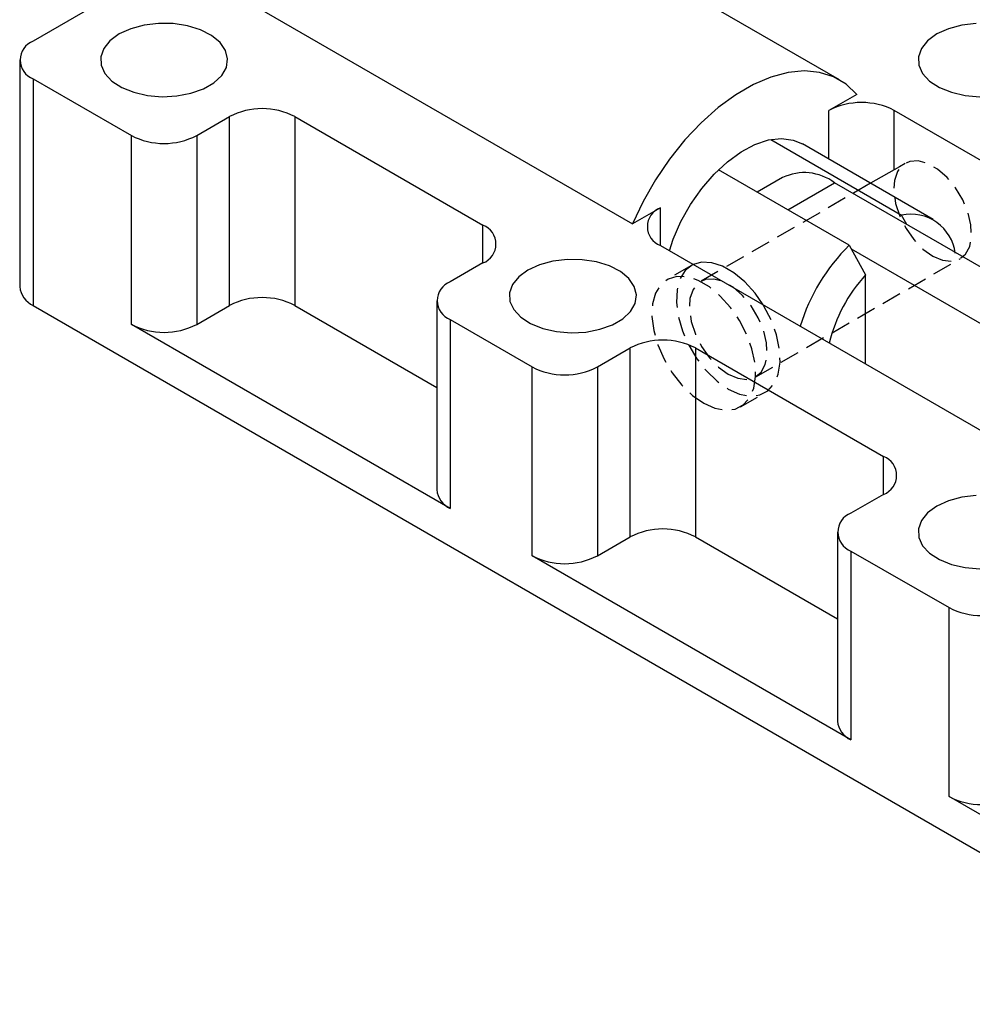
# Model space of a CAD drawing. Extents: x 30 to 391, y 7 to 282.
# Tile 25 of 30: x 274 to 336, y 134 to 198. Entities that reach past the tile are written whole.
import ezdxf

# ---------------------------------------------------------------- set-up
doc = ezdxf.new("R2010")
doc.units = 0
doc.linetypes.add('HIDDEN', pattern=[1.905, 1.27, -0.635])
doc.layers.get('0').update_dxf_attribs({"linetype": 'CONTINUOUS'})

msp = doc.modelspace()

# ---------------------------------------------------------------- linework, layer by layer
at = {"color": 7, "linetype": 'CONTINUOUS'}
for p, q in [((327.2369, 194.1659), (297.5384, 211.3105)), ((284.1181, 201.9724), (274.9486, 196.679)), ((284.1181, 201.9724), (313.8166, 184.8278)), ((274.07, 195.4544), (274.07, 180.7566)), ((274.9486, 194.2298), (281.3126, 190.5559)), ((274.9486, 194.2298), (274.9486, 179.532)), ((328.3581, 193.2225), (326.5498, 192.1785)), ((340.8665, 186.3629), (330.7924, 192.1785)), ((285.5552, 190.5559), (287.6766, 191.7805)), ((287.6766, 179.5324), (287.6766, 191.7805)), ((291.9192, 191.7805), (304.1168, 184.739)), ((291.9192, 191.7805), (291.9192, 179.5324)), ((281.3126, 178.3078), (281.3126, 190.5559)), ((285.5552, 190.5559), (285.5552, 178.3078)), ((322.7844, 190.2952), (331.2697, 185.3968)), ((333.3223, 185.1104), (324.837, 190.0089)), ((331.1279, 188.5357), (329.2584, 187.4565)), ((327.8756, 183.4374), (319.3903, 188.3358)), ((323.5463, 187.8286), (321.9076, 186.8826)), ((339.1186, 180.4529), (326.921, 187.4944)), ((315.625, 185.8718), (313.8166, 184.8278)), ((331.6035, 184.7912), (331.2697, 185.3968)), ((315.625, 183.4225), (364.4153, 155.2565)), ((327.8756, 183.4374), (328.9362, 181.5133)), ((339.1186, 176.779), (328.0114, 183.1911)), ((304.1168, 182.2898), (301.9955, 181.0652)), ((328.9362, 175.7381), (328.9362, 181.5133)), ((274.9486, 179.532), (353.4375, 134.2214)), ((285.5552, 178.3078), (287.6766, 179.5324)), ((291.9192, 179.5324), (301.1168, 174.2228)), ((301.1168, 179.8406), (301.1168, 167.5924)), ((301.9955, 166.3678), (281.3126, 178.3078)), ((301.9955, 178.6159), (307.2988, 175.5544)), ((301.9955, 178.6159), (301.9955, 166.3678)), ((311.5414, 175.5544), (313.6627, 176.779)), ((313.6627, 164.5309), (313.6627, 176.779)), ((317.9054, 176.779), (330.103, 169.7375)), ((317.9054, 176.779), (317.9054, 164.5309)), ((307.2988, 163.3063), (307.2988, 175.5544)), ((311.5414, 175.5544), (311.5414, 163.3063)), ((330.103, 167.2883), (327.9816, 166.0637)), ((327.103, 164.8391), (327.103, 152.5909)), ((311.5414, 163.3063), (313.6627, 164.5309)), ((317.9054, 164.5309), (327.103, 159.2213)), ((327.9816, 163.6144), (334.3456, 159.9406)), ((327.9816, 163.6144), (327.9816, 151.3663)), ((327.9816, 151.3663), (307.2988, 163.3063)), ((334.3456, 147.6925), (334.3456, 159.9406)), ((344.9522, 141.5694), (334.3456, 147.6925))]:
    msp.add_line(p, q, dxfattribs=at)
at = {"color": 8, "linetype": 'CONTINUOUS'}
for p, q in [((326.5498, 189.0201), (326.5498, 192.1785)), ((330.7924, 188.342), (330.7924, 192.1785)), ((323.8844, 185.7414), (326.921, 187.4944)), ((315.625, 183.4225), (315.625, 185.8718)), ((304.1168, 182.2898), (304.1168, 184.739)), ((330.103, 167.2883), (330.103, 169.7375))]:
    msp.add_line(p, q, dxfattribs=at)
at = {"color": 7, "linetype": 'HIDDEN'}
for p, q in [((331.4992, 188.75), (331.1279, 188.5357)), ((329.2584, 187.4565), (318.2409, 181.0962)), ((317.6456, 182.1273), (316.0546, 181.2088)), ((321.8125, 174.9093), (335.0707, 182.5632)), ((320.8168, 172.9597), (322.4077, 173.8782))]:
    msp.add_line(p, q, dxfattribs=at)
at = {"color": 7, "linetype": 'CONTINUOUS', "flags": 128}
for points in [[(280.5171, 197.1382), (279.9231, 196.7045), (279.5183, 196.2034), (279.3246, 195.6619), (279.3525, 195.1092), (279.6004, 194.5752), (280.0549, 194.0885), (280.6916, 193.6755), (281.4762, 193.3583), (282.3663, 193.1542), (283.3139, 193.0741), (284.2681, 193.1222), (285.1772, 193.2962), (285.9924, 193.5864), (286.6696, 193.9774), (287.1724, 194.448), (287.4737, 194.9728), (287.5572, 195.5236), (287.4184, 196.0707), (287.0647, 196.5845), (286.5154, 197.0375), (285.7999, 197.405), (284.9569, 197.6674), (284.0318, 197.8105), (283.0744, 197.8266), (282.1364, 197.7148), (281.2684, 197.4811), (280.5171, 197.1382)], [(336.1074, 197.8266), (335.1694, 197.7148), (334.3014, 197.4811), (333.5501, 197.1382)], [(333.5501, 197.1382), (332.9561, 196.7045), (332.5513, 196.2034), (332.3576, 195.6619), (332.3855, 195.1092), (332.6334, 194.5752), (333.0879, 194.0885), (333.7246, 193.6755), (334.5092, 193.3583), (335.3993, 193.1542), (336.3469, 193.0741)], [(328.3581, 193.2225), (327.6667, 193.8803), (326.8609, 194.3579), (325.9547, 194.6468), (324.9637, 194.742), (323.9054, 194.642), (322.798, 194.3483), (321.6609, 193.8662), (320.5138, 193.204), (319.3767, 192.3732), (318.2693, 191.3883), (317.211, 190.2665), (316.22, 189.0271), (315.3138, 187.6919), (314.508, 186.284), (313.8166, 184.8278)], [(316.2054, 183.0875), (316.4575, 183.8274), (316.9612, 184.9788), (317.5836, 186.088), (318.3068, 187.1231), (319.11, 188.0544), (319.9701, 188.8551), (320.8623, 189.5021), (321.761, 189.9768), (322.6403, 190.2656), (323.4749, 190.3601), (324.2409, 190.2577), (324.837, 190.0089)], [(307.0336, 181.8306), (306.4396, 181.3968), (306.0348, 180.8957), (305.8411, 180.3543), (305.869, 179.8016), (306.1169, 179.2675), (306.5714, 178.7808), (307.2081, 178.3678), (307.9927, 178.0507), (308.8828, 177.8465), (309.8304, 177.7664), (310.7846, 177.8146), (311.6937, 177.9885), (312.5089, 178.2788), (313.1861, 178.6697), (313.6889, 179.1403), (313.9902, 179.6652), (314.0737, 180.216), (313.9349, 180.763), (313.5812, 181.2769), (313.0319, 181.7298), (312.3164, 182.0974), (311.4734, 182.3598), (310.5483, 182.5029), (309.5909, 182.519), (308.6529, 182.4072), (307.7849, 182.1735), (307.0336, 181.8306)], [(322.2908, 179.5745), (321.7629, 180.3326), (321.102, 181.0672), (320.3908, 181.6585), (319.6626, 182.0789), (318.9514, 182.3087), (318.2905, 182.3371), (317.7626, 182.1885)], [(336.1074, 167.2113), (335.1694, 167.0995), (334.3014, 166.8658), (333.5501, 166.5229)], [(333.5501, 166.5229), (332.9561, 166.0892), (332.5513, 165.5881), (332.3576, 165.0466), (332.3855, 164.4939), (332.6334, 163.9599), (333.0879, 163.4732), (333.7246, 163.0602), (334.5092, 162.743), (335.3993, 162.5389), (336.3469, 162.4588)]]:
    msp.add_lwpolyline(points, dxfattribs=at)
at = {"color": 7, "linetype": 'HIDDEN', "flags": 128}
for points in [[(333.2849, 182.74), (333.9131, 182.469), (334.5017, 182.3983), (335.0139, 182.5324), (335.4175, 182.8627), (335.687, 183.3686), (335.8057, 184.0183), (335.7659, 184.7709), (335.5703, 185.5791), (335.231, 186.3922), (334.7695, 187.1591), (334.2147, 187.8316), (333.6015, 188.3674), (332.9684, 188.7329), (332.3552, 188.9051), (331.8004, 188.8732), (331.3389, 188.6391), (330.9996, 188.2177), (330.804, 187.6353), (330.7642, 186.9286), (330.8829, 186.142), (331.1524, 185.3249), (331.556, 184.5286), (332.0682, 183.8032), (332.6568, 183.1942), (333.2849, 182.74)], [(317.7626, 182.1885), (317.7108, 182.1629), (317.2394, 181.7942), (316.8983, 181.2481), (316.7035, 180.5503), (316.664, 179.7334), (316.7818, 178.8356), (317.0514, 177.8988), (317.46, 176.9669), (317.9887, 176.0834), (318.6127, 175.2897), (319.3028, 174.6228), (320.0267, 174.114)], [(318.4357, 173.1955), (319.1596, 172.8685), (319.8497, 172.7386), (320.4737, 172.812), (321.0024, 173.085), (321.411, 173.5451), (321.6805, 174.1707), (321.7984, 174.9325), (321.7589, 175.795), (321.5641, 176.7177), (321.223, 177.6575), (320.7516, 178.5706), (320.1719, 179.4141), (319.511, 180.1488), (318.7998, 180.7401), (318.0716, 181.1605), (317.3604, 181.3902), (316.6995, 181.4187), (316.1198, 181.2445), (315.6484, 180.8757), (315.3073, 180.3297), (315.1125, 179.6319), (315.073, 178.815), (315.1909, 177.9171), (315.4604, 176.9804), (315.869, 176.0484), (316.3977, 175.165), (317.0217, 174.3712), (317.7118, 173.7043), (318.4357, 173.1955)], [(320.0267, 175.0862), (320.6548, 174.8152), (321.2435, 174.7445), (321.7556, 174.8785), (322.1592, 175.2089), (322.4288, 175.7148), (322.5474, 176.3644), (322.5077, 177.117), (322.312, 177.9253), (321.9728, 178.7384), (321.5113, 179.5053), (320.9565, 180.1778), (320.3432, 180.7136), (319.7101, 181.0791), (319.0969, 181.2513), (318.5421, 181.2193), (318.0806, 180.9853), (317.7414, 180.5639), (317.5457, 179.9815), (317.506, 179.2748), (317.6246, 178.4882), (317.8942, 177.671), (318.2977, 176.8748), (318.8099, 176.1493), (319.3986, 175.5404), (320.0267, 175.0862)], [(320.0267, 174.114), (320.7506, 173.787), (321.4407, 173.6571), (322.0647, 173.7304), (322.5933, 174.0035), (323.002, 174.4636), (323.2715, 175.0892), (323.3893, 175.851), (323.3499, 176.7134), (323.1551, 177.6361), (322.814, 178.576), (322.3426, 179.489), (322.2908, 179.5745)]]:
    msp.add_lwpolyline(points, dxfattribs=at)
at = {"color": 7, "linetype": 'CONTINUOUS'}
for centre, radius, start, end in [((275.4134, 195.4544), 1.3098, 110.783522, 249.216478), ((289.7979, 187.6864), 4.6111, 62.609635, 117.390396), ((328.6711, 188.0844), 4.6111, 62.609653, 117.39034), ((283.4339, 194.6501), 4.6111, 242.609709, 297.390291), ((324.9579, 184.8776), 3.2713, 53.124072, 115.565468), ((316.0897, 184.6472), 1.3098, 110.783402, 249.216621), ((331.8616, 182.5424), 2.9151, 7.488158, 101.714833), ((303.652, 183.5144), 1.3098, 290.783351, 69.216603), ((336.631, 174.5338), 12.4872, 134.519208, 162.979461), ((336.2085, 174.7899), 9.904, 137.245914, 166.51335), ((275.5713, 180.9064), 1.5088, 185.694927, 245.625153), ((302.4603, 179.8406), 1.3098, 110.78349, 249.21651), ((289.7979, 175.4383), 4.6111, 62.609635, 117.390396), ((283.4339, 182.4019), 4.6111, 242.609709, 297.390291), ((315.7841, 172.6849), 4.6111, 62.609655, 117.390352), ((309.4201, 179.6486), 4.6111, 242.609691, 297.390309), ((329.6382, 168.5129), 1.3098, 290.783356, 69.216644), ((302.6182, 167.7422), 1.5088, 185.694769, 245.625311), ((328.4464, 164.8391), 1.3098, 110.783455, 249.216545), ((315.7841, 160.4368), 4.6111, 62.609655, 117.390352), ((309.4201, 167.4004), 4.6111, 242.609691, 297.390309), ((336.4669, 164.0347), 4.6111, 242.609695, 297.390305), ((328.6043, 152.7407), 1.5088, 185.694818, 245.625298), ((336.4669, 151.7866), 4.6111, 242.609695, 297.390305)]:
    msp.add_arc(centre, radius, start, end, dxfattribs=at)

doc.saveas('drawing.dxf')
